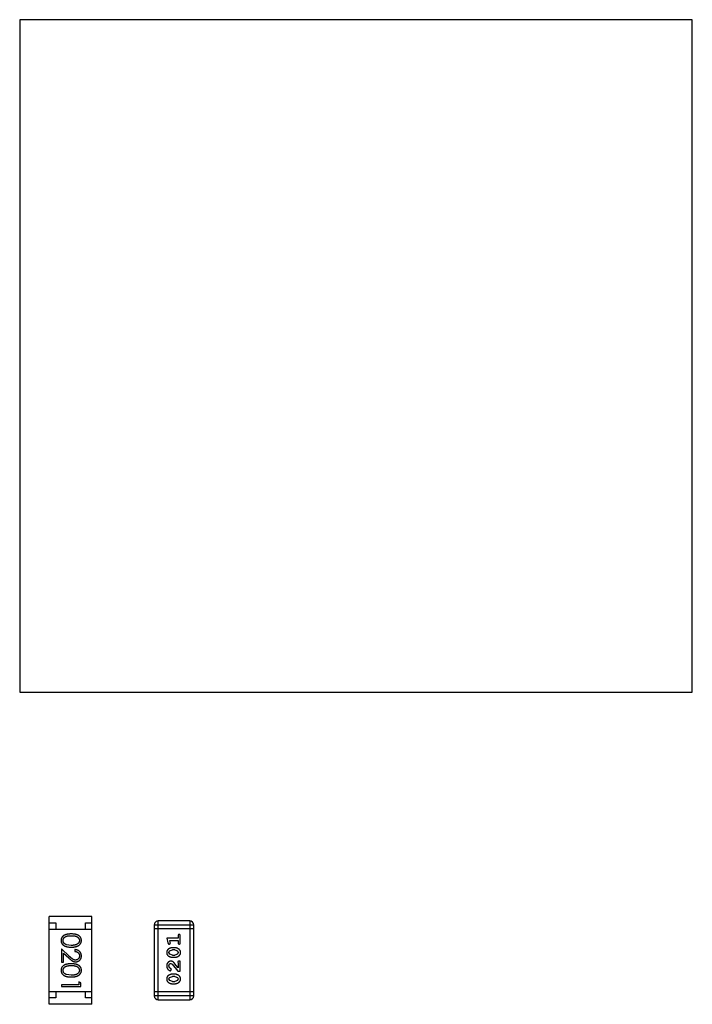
# Model space of a CAD drawing. Header units: inches. Extents: x 246 to 500, y -220 to -17.
# Tile 25 of 118: x 443.15 to 448.35, y -162.51 to -154.9. Entities that reach past the tile are written whole.
import ezdxf

# ---------------------------------------------------------------- set-up
doc = ezdxf.new("R2010")
doc.units = ezdxf.units.IN
doc.header["$LTSCALE"] = 1.21
doc.header["$MEASUREMENT"] = 0
doc.layers.get('0').update_dxf_attribs({"linetype": 'CONTINUOUS'})

msp = doc.modelspace()

# ---------------------------------------------------------------- linework, layer by layer
at = {"color": 7, "linetype": 'Continuous'}
for p, q in [((448.3469, -154.8986), (443.1469, -154.8986)), ((443.1469, -154.8986), (443.1469, -160.0986)), ((448.3469, -160.0986), (448.3469, -154.8986)), ((443.1469, -160.0986), (448.3469, -160.0986)), ((443.705, -161.8335), (443.375, -161.8335)), ((443.375, -162.5135), (443.375, -161.8335)), ((443.375, -161.8835), (443.425, -161.8835)), ((443.425, -161.8835), (443.425, -161.9335)), ((443.655, -161.8835), (443.705, -161.8835)), ((443.655, -161.9335), (443.655, -161.8835)), ((443.705, -162.5135), (443.705, -161.8335)), ((444.4619, -161.8688), (444.218, -161.8688)), ((444.218, -162.4784), (444.218, -161.8688)), ((444.4619, -161.8688), (444.4619, -162.4784)), ((443.375, -161.9335), (443.705, -161.9335)), ((444.1876, -161.8993), (444.4924, -161.8993)), ((444.1876, -161.8993), (444.1876, -162.4479)), ((444.4924, -161.9298), (444.1876, -161.9298)), ((444.4924, -162.4479), (444.4924, -161.8993)), ((444.3714, -162.0021), (444.2833, -162.0021)), ((444.2833, -162.0021), (444.2932, -162.0387)), ((444.3024, -162.0477), (444.3116, -162.0399)), ((444.3064, -162.0194), (444.3714, -162.0194)), ((444.3106, -162.0344), (444.3064, -162.0194)), ((444.3116, -162.0399), (444.3106, -162.0344)), ((444.3714, -161.9848), (444.3714, -162.0021)), ((444.3714, -162.0194), (444.3714, -162.0367)), ((444.3887, -162.0367), (444.3887, -161.9848)), ((443.5324, -162.1431), (443.4703, -162.085)), ((443.4703, -162.085), (443.4703, -162.1869)), ((443.4857, -162.1171), (443.5257, -162.1546)), ((443.4857, -162.1869), (443.4857, -162.1171)), ((443.5453, -162.058), (443.5076, -162.0524)), ((443.5741, -162.0907), (443.5741, -162.1042)), ((444.3006, -162.1131), (444.3059, -162.1009)), ((444.3064, -162.1254), (444.3006, -162.1131)), ((444.3059, -162.1009), (444.3282, -162.0934)), ((444.3457, -162.0761), (444.3279, -162.0761)), ((444.3454, -162.0934), (444.3282, -162.0934)), ((444.3454, -162.0934), (444.3672, -162.1006)), ((444.3672, -162.1006), (444.373, -162.1129)), ((444.373, -162.1129), (444.3677, -162.125)), ((443.4703, -162.1869), (443.4857, -162.1869)), ((444.3282, -162.1327), (444.3064, -162.1254)), ((444.3152, -162.1972), (444.3249, -162.202)), ((444.3279, -162.15), (444.3457, -162.15)), ((444.3282, -162.1327), (444.3454, -162.1327)), ((444.3714, -162.2302), (444.3444, -162.1967)), ((444.3677, -162.125), (444.3454, -162.1327)), ((444.3683, -162.1885), (444.3714, -162.194)), ((444.3714, -162.194), (444.3714, -162.2302)), ((444.3887, -162.1799), (444.3809, -162.1799)), ((444.3887, -162.257), (444.3887, -162.1799)), ((444.306, -162.2316), (444.3006, -162.2167)), ((444.3145, -162.2365), (444.306, -162.2316)), ((444.3126, -162.2538), (444.3211, -162.245)), ((444.3211, -162.245), (444.3145, -162.2365)), ((444.3249, -162.202), (444.3698, -162.257)), ((444.3698, -162.257), (444.3887, -162.257)), ((443.5453, -162.2888), (443.5076, -162.2831)), ((443.6203, -162.3476), (443.6049, -162.3388)), ((443.6049, -162.3388), (443.6049, -162.3619)), ((443.6203, -162.3753), (443.6203, -162.3476)), ((444.3006, -162.3176), (444.3059, -162.3054)), ((444.3064, -162.33), (444.3006, -162.3176)), ((444.3059, -162.3054), (444.3282, -162.2979)), ((444.3282, -162.3372), (444.3064, -162.33)), ((444.3457, -162.2806), (444.3279, -162.2806)), ((444.3454, -162.2979), (444.3282, -162.2979)), ((444.3282, -162.3372), (444.3454, -162.3372)), ((444.3454, -162.2979), (444.3672, -162.3051)), ((444.3677, -162.3296), (444.3454, -162.3372)), ((444.3672, -162.3051), (444.373, -162.3174)), ((444.373, -162.3174), (444.3677, -162.3296)), ((443.375, -162.4135), (443.705, -162.4135)), ((443.425, -162.4135), (443.425, -162.4635)), ((443.6049, -162.3619), (443.4703, -162.3619)), ((443.4703, -162.3619), (443.4703, -162.3753)), ((443.4703, -162.3753), (443.6203, -162.3753)), ((443.655, -162.4635), (443.655, -162.4135)), ((444.4924, -162.4174), (444.1876, -162.4174)), ((444.3279, -162.3545), (444.3457, -162.3545)), ((443.425, -162.4635), (443.375, -162.4635)), ((443.705, -162.4635), (443.655, -162.4635)), ((444.4924, -162.4479), (444.1876, -162.4479)), ((444.218, -162.4784), (444.4619, -162.4784)), ((443.705, -162.5135), (443.375, -162.5135))]:
    msp.add_line(p, q, dxfattribs=at)
for centre, start, end in [((444.218, -161.8993), 89.9999, 179.9999), ((444.4619, -161.8993), 359.9999, 89.9999), ((444.218, -162.4479), 179.9999, 269.9999), ((444.4619, -162.4479), 269.9999, 359.9999)]:
    msp.add_arc(centre, 0.0305, start, end, dxfattribs=at)
for points, knots in [([(443.5452, -161.9696), (443.5428, -161.9696), (443.5382, -161.9696), (443.5314, -161.9699), (443.5251, -161.9704), (443.5191, -161.9711), (443.5136, -161.972), (443.5084, -161.9731), (443.5037, -161.9744), (443.4994, -161.9759), (443.4954, -161.9776), (443.4917, -161.9795), (443.4882, -161.9815), (443.485, -161.9837), (443.482, -161.986), (443.4793, -161.9884), (443.4769, -161.9911), (443.4747, -161.9939), (443.4727, -161.9968), (443.4711, -161.9998), (443.4696, -162.0029), (443.4685, -162.0061), (443.4676, -162.0094), (443.4669, -162.0127), (443.4665, -162.0162), (443.4665, -162.0185), (443.4664, -162.0197)], [0, 0, 0, 0, 0.068113, 0.132564, 0.193427, 0.250218, 0.303569, 0.353576, 0.400235, 0.443586, 0.484619, 0.524292, 0.56238, 0.599049, 0.63494, 0.669782, 0.704009, 0.737842, 0.771098, 0.803896, 0.836415, 0.868639, 0.900715, 0.933378, 0.966213, 1, 1, 1, 1]), ([(443.4664, -162.0197), (443.4664, -162.0209), (443.4665, -162.0233), (443.4669, -162.0268), (443.4676, -162.0302), (443.4685, -162.0336), (443.4697, -162.0368), (443.4712, -162.04), (443.4729, -162.0431), (443.4749, -162.0461), (443.4772, -162.049), (443.4797, -162.0518), (443.4825, -162.0544), (443.4855, -162.0568), (443.4888, -162.059), (443.4924, -162.0611), (443.4962, -162.063), (443.5003, -162.0648), (443.5046, -162.0664), (443.5094, -162.0677), (443.5145, -162.0689), (443.5199, -162.0699), (443.5257, -162.0706), (443.5319, -162.0711), (443.5385, -162.0714), (443.5429, -162.0715), (443.5452, -162.0715)], [0, 0, 0, 0, 0.033824, 0.067298, 0.10028, 0.133019, 0.165736, 0.198792, 0.232372, 0.266409, 0.301016, 0.336196, 0.371972, 0.408574, 0.446394, 0.485225, 0.525372, 0.567224, 0.611081, 0.65775, 0.70702, 0.759235, 0.814484, 0.873227, 0.934937, 1, 1, 1, 1]), ([(443.4818, -162.0202), (443.4819, -162.0185), (443.4821, -162.0152), (443.4834, -162.0103), (443.4854, -162.0056), (443.4878, -162.0018), (443.4901, -161.999), (443.492, -161.9969), (443.4942, -161.995), (443.4965, -161.9933), (443.499, -161.9916), (443.5017, -161.9902), (443.5046, -161.9888), (443.5077, -161.9876), (443.5111, -161.9865), (443.5149, -161.9856), (443.5191, -161.9848), (443.5236, -161.9841), (443.5285, -161.9837), (443.5337, -161.9833), (443.5394, -161.983), (443.5433, -161.983), (443.5453, -161.983)], [0, 0, 0, 0, 0.060034, 0.120278, 0.182348, 0.247919, 0.281641, 0.315701, 0.350322, 0.385703, 0.421819, 0.459196, 0.497866, 0.538301, 0.58121, 0.628183, 0.679403, 0.734699, 0.794074, 0.858416, 0.927049, 1, 1, 1, 1]), ([(443.5076, -162.0524), (443.5065, -162.052), (443.5045, -162.0512), (443.5015, -162.0499), (443.4988, -162.0484), (443.4963, -162.0468), (443.494, -162.0451), (443.4918, -162.0432), (443.4899, -162.0412), (443.4877, -162.0384), (443.4853, -162.0347), (443.4833, -162.03), (443.482, -162.0252), (443.4819, -162.0218), (443.4818, -162.0202)], [0, 0, 0, 0, 0.075949, 0.148549, 0.218996, 0.286119, 0.351826, 0.416074, 0.478265, 0.540325, 0.660405, 0.774606, 0.887187, 1, 1, 1, 1]), ([(443.6241, -162.0197), (443.6241, -162.0185), (443.6241, -162.0162), (443.6237, -162.0127), (443.623, -162.0094), (443.6221, -162.0061), (443.6209, -162.0029), (443.6194, -161.9998), (443.6177, -161.9967), (443.6158, -161.9938), (443.6135, -161.991), (443.6111, -161.9883), (443.6084, -161.9858), (443.6054, -161.9835), (443.6022, -161.9814), (443.5988, -161.9793), (443.5951, -161.9775), (443.5911, -161.9758), (443.5868, -161.9744), (443.5821, -161.9731), (443.577, -161.972), (443.5714, -161.9711), (443.5655, -161.9704), (443.5591, -161.9699), (443.5523, -161.9696), (443.5476, -161.9696), (443.5452, -161.9696)], [0, 0, 0, 0, 0.033742, 0.066533, 0.099153, 0.13154, 0.164087, 0.196563, 0.229707, 0.263315, 0.297504, 0.331686, 0.366482, 0.4021, 0.438958, 0.476748, 0.515985, 0.556589, 0.599519, 0.645765, 0.695487, 0.748721, 0.805687, 0.866754, 0.931405, 1, 1, 1, 1]), ([(443.5452, -162.0715), (443.5475, -162.0715), (443.552, -162.0714), (443.5586, -162.0711), (443.5648, -162.0706), (443.5706, -162.0698), (443.5761, -162.0689), (443.5812, -162.0677), (443.586, -162.0663), (443.5904, -162.0647), (443.5945, -162.0629), (443.5983, -162.061), (443.6019, -162.0589), (443.6052, -162.0566), (443.6082, -162.0542), (443.611, -162.0516), (443.6135, -162.0489), (443.6157, -162.046), (443.6177, -162.0431), (443.6194, -162.04), (443.6209, -162.0368), (443.6221, -162.0336), (443.623, -162.0302), (443.6237, -162.0268), (443.6241, -162.0233), (443.6241, -162.0209), (443.6241, -162.0197)], [0, 0, 0, 0, 0.065278, 0.127205, 0.186168, 0.241675, 0.294115, 0.343609, 0.390387, 0.434463, 0.476646, 0.517002, 0.555936, 0.593716, 0.630057, 0.665601, 0.700745, 0.734917, 0.768681, 0.802087, 0.834849, 0.867433, 0.900138, 0.932806, 0.966212, 1, 1, 1, 1]), ([(443.5453, -161.983), (443.5473, -161.983), (443.5512, -161.983), (443.5569, -161.9833), (443.5621, -161.9836), (443.567, -161.9842), (443.5716, -161.9848), (443.5757, -161.9856), (443.5795, -161.9865), (443.5829, -161.9876), (443.586, -161.9888), (443.5889, -161.9902), (443.5916, -161.9917), (443.5941, -161.9933), (443.5964, -161.9951), (443.5986, -161.997), (443.6005, -161.999), (443.6027, -162.0018), (443.6051, -162.0056), (443.6072, -162.0103), (443.6085, -162.0152), (443.6087, -162.0185), (443.6087, -162.0202)], [0, 0, 0, 0, 0.073302, 0.142286, 0.206253, 0.266017, 0.321612, 0.372532, 0.419497, 0.462398, 0.502825, 0.541489, 0.579034, 0.615143, 0.650298, 0.684912, 0.718701, 0.752189, 0.817245, 0.879117, 0.939613, 1, 1, 1, 1]), ([(443.6087, -162.0202), (443.6087, -162.0218), (443.6085, -162.0251), (443.6072, -162.0299), (443.6051, -162.0346), (443.6028, -162.0384), (443.6005, -162.0412), (443.5985, -162.0433), (443.5962, -162.0452), (443.5938, -162.047), (443.591, -162.0487), (443.5881, -162.0503), (443.5849, -162.0517), (443.5815, -162.053), (443.5778, -162.0542), (443.5739, -162.0553), (443.5697, -162.0561), (443.5653, -162.0568), (443.5607, -162.0573), (443.5558, -162.0578), (443.5506, -162.058), (443.5471, -162.058), (443.5453, -162.058)], [0, 0, 0, 0, 0.059689, 0.119507, 0.181075, 0.246162, 0.279894, 0.314468, 0.350403, 0.387474, 0.426147, 0.466624, 0.508745, 0.553328, 0.600058, 0.649177, 0.700552, 0.754894, 0.811825, 0.871514, 0.934319, 1, 1, 1, 1]), ([(444.2932, -162.0387), (444.2935, -162.0395), (444.2939, -162.0411), (444.2948, -162.0432), (444.2957, -162.0448), (444.2967, -162.046), (444.2979, -162.0468), (444.2992, -162.0473), (444.3007, -162.0477), (444.3018, -162.0477), (444.3024, -162.0477)], [0, 0, 0, 0, 0.187321, 0.344927, 0.475328, 0.579604, 0.674244, 0.773631, 0.882025, 1, 1, 1, 1]), ([(444.3801, -161.9738), (444.3795, -161.9738), (444.3783, -161.9739), (444.3766, -161.9744), (444.3751, -161.9752), (444.3738, -161.9764), (444.3727, -161.978), (444.3719, -161.9799), (444.3715, -161.9822), (444.3714, -161.9839), (444.3714, -161.9848)], [0, 0, 0, 0, 0.11517, 0.223509, 0.328254, 0.438012, 0.553651, 0.682263, 0.830856, 1, 1, 1, 1]), ([(444.3714, -162.0367), (444.3714, -162.0376), (444.3715, -162.0393), (444.3719, -162.0416), (444.3727, -162.0436), (444.3738, -162.0452), (444.3751, -162.0463), (444.3766, -162.0471), (444.3783, -162.0476), (444.3795, -162.0477), (444.3801, -162.0477)], [0, 0, 0, 0, 0.169102, 0.317658, 0.446239, 0.563118, 0.671828, 0.776546, 0.884858, 1, 1, 1, 1]), ([(444.3887, -161.9848), (444.3887, -161.9839), (444.3887, -161.9822), (444.3882, -161.9799), (444.3875, -161.978), (444.3864, -161.9764), (444.3851, -161.9752), (444.3835, -161.9744), (444.3819, -161.9739), (444.3807, -161.9738), (444.3801, -161.9738)], [0, 0, 0, 0, 0.169012, 0.317488, 0.445429, 0.560977, 0.67065, 0.776666, 0.88492, 1, 1, 1, 1]), ([(444.3801, -162.0477), (444.3807, -162.0477), (444.3819, -162.0476), (444.3835, -162.0471), (444.3851, -162.0463), (444.3864, -162.0452), (444.3875, -162.0436), (444.3882, -162.0416), (444.3887, -162.0393), (444.3887, -162.0376), (444.3887, -162.0367)], [0, 0, 0, 0, 0.115051, 0.223278, 0.329269, 0.437893, 0.554681, 0.682591, 0.83103, 1, 1, 1, 1]), ([(443.6241, -162.1396), (443.6241, -162.138), (443.624, -162.1347), (443.6233, -162.1298), (443.6222, -162.1252), (443.6207, -162.1208), (443.6187, -162.1166), (443.6163, -162.1126), (443.6134, -162.1087), (443.6101, -162.1052), (443.6065, -162.1019), (443.6026, -162.099), (443.5984, -162.0966), (443.594, -162.0946), (443.5894, -162.0929), (443.5845, -162.0918), (443.5794, -162.091), (443.5759, -162.0908), (443.5741, -162.0907)], [0, 0, 0, 0, 0.06445, 0.126725, 0.187421, 0.247417, 0.306749, 0.366595, 0.427749, 0.490235, 0.553031, 0.614805, 0.676505, 0.738096, 0.801021, 0.864897, 0.931209, 1, 1, 1, 1]), ([(443.5741, -162.1042), (443.5755, -162.1043), (443.5781, -162.1046), (443.5818, -162.1053), (443.5854, -162.1062), (443.5887, -162.1075), (443.5918, -162.109), (443.5947, -162.1107), (443.5973, -162.1127), (443.5997, -162.115), (443.6018, -162.1175), (443.6037, -162.1201), (443.6052, -162.1229), (443.6065, -162.1258), (443.6075, -162.1289), (443.6082, -162.1321), (443.6086, -162.1355), (443.6087, -162.1378), (443.6087, -162.139)], [0, 0, 0, 0, 0.073648, 0.143686, 0.210962, 0.275557, 0.338064, 0.399311, 0.4594, 0.51934, 0.579024, 0.637809, 0.695959, 0.754122, 0.813113, 0.873453, 0.935561, 1, 1, 1, 1]), ([(444.3279, -162.0761), (444.3269, -162.0761), (444.3247, -162.0761), (444.3215, -162.0764), (444.3184, -162.0769), (444.3153, -162.0776), (444.3122, -162.0785), (444.3092, -162.0796), (444.3063, -162.0809), (444.3034, -162.0824), (444.3006, -162.084), (444.2981, -162.0857), (444.2958, -162.0873), (444.2937, -162.089), (444.2918, -162.0907), (444.2902, -162.0924), (444.2887, -162.0942), (444.2872, -162.0965), (444.2856, -162.0997), (444.2843, -162.1039), (444.2835, -162.1084), (444.2834, -162.1116), (444.2833, -162.1132)], [0, 0, 0, 0, 0.049855, 0.099516, 0.148482, 0.19758, 0.246804, 0.296268, 0.346517, 0.397047, 0.446826, 0.49336, 0.537801, 0.579207, 0.617974, 0.654833, 0.689171, 0.722088, 0.786392, 0.853518, 0.924186, 1, 1, 1, 1]), ([(444.2833, -162.1132), (444.2834, -162.1146), (444.2834, -162.1174), (444.2841, -162.1215), (444.2853, -162.1254), (444.2868, -162.1289), (444.2889, -162.1322), (444.2914, -162.1353), (444.2944, -162.1381), (444.2978, -162.1405), (444.3014, -162.1427), (444.3051, -162.1447), (444.3088, -162.1463), (444.3125, -162.1477), (444.3163, -162.1487), (444.3202, -162.1495), (444.324, -162.1499), (444.3266, -162.15), (444.3279, -162.15)], [0, 0, 0, 0, 0.06692, 0.130834, 0.19258, 0.252759, 0.312631, 0.373411, 0.436359, 0.501894, 0.568244, 0.632472, 0.69556, 0.757163, 0.818592, 0.878885, 0.939235, 1, 1, 1, 1]), ([(444.3903, -162.113), (444.3903, -162.1115), (444.3902, -162.1087), (444.3895, -162.1046), (444.3883, -162.1008), (444.3868, -162.0972), (444.3847, -162.0939), (444.3822, -162.0908), (444.3793, -162.088), (444.3759, -162.0856), (444.3723, -162.0834), (444.3686, -162.0814), (444.3649, -162.0798), (444.3611, -162.0784), (444.3573, -162.0774), (444.3535, -162.0766), (444.3496, -162.0761), (444.347, -162.0761), (444.3457, -162.0761)], [0, 0, 0, 0, 0.067217, 0.131051, 0.19272, 0.252824, 0.312745, 0.373449, 0.436041, 0.501494, 0.567761, 0.632087, 0.695096, 0.757109, 0.817993, 0.878657, 0.939311, 1, 1, 1, 1]), ([(444.3457, -162.15), (444.3468, -162.15), (444.3489, -162.1499), (444.3521, -162.1496), (444.3552, -162.1492), (444.3583, -162.1484), (444.3613, -162.1476), (444.3643, -162.1464), (444.3673, -162.1452), (444.3702, -162.1437), (444.3729, -162.1421), (444.3754, -162.1405), (444.3777, -162.1389), (444.3799, -162.1372), (444.3817, -162.1355), (444.3834, -162.1338), (444.3848, -162.1321), (444.3864, -162.1297), (444.388, -162.1265), (444.3893, -162.1223), (444.3902, -162.1178), (444.3902, -162.1146), (444.3903, -162.113)], [0, 0, 0, 0, 0.049886, 0.09882, 0.148132, 0.19689, 0.246038, 0.295176, 0.345305, 0.395692, 0.445312, 0.491875, 0.535813, 0.577009, 0.616081, 0.652689, 0.687585, 0.720206, 0.785062, 0.85223, 0.923759, 1, 1, 1, 1]), ([(443.5257, -162.1546), (443.5273, -162.156), (443.5302, -162.1588), (443.5346, -162.1628), (443.5387, -162.1663), (443.5426, -162.1695), (443.5462, -162.1724), (443.5496, -162.1748), (443.5527, -162.1769), (443.5566, -162.1793), (443.5613, -162.1816), (443.5672, -162.1835), (443.5733, -162.1847), (443.5774, -162.1849), (443.5795, -162.185)], [0, 0, 0, 0, 0.09953, 0.192079, 0.277712, 0.357454, 0.429648, 0.495771, 0.555538, 0.608657, 0.707578, 0.804328, 0.901298, 1, 1, 1, 1]), ([(443.5783, -162.1715), (443.5767, -162.1714), (443.5735, -162.1713), (443.5687, -162.1703), (443.564, -162.1686), (443.5602, -162.1666), (443.5571, -162.1645), (443.5544, -162.1627), (443.5515, -162.1603), (443.5482, -162.1577), (443.5447, -162.1546), (443.5408, -162.1511), (443.5367, -162.1473), (443.5338, -162.1445), (443.5324, -162.1431)], [0, 0, 0, 0, 0.088014, 0.174976, 0.2638, 0.355443, 0.406413, 0.465519, 0.533076, 0.609353, 0.693899, 0.787171, 0.889197, 1, 1, 1, 1]), ([(443.6087, -162.139), (443.6087, -162.1401), (443.6087, -162.1423), (443.6082, -162.1455), (443.6075, -162.1486), (443.6065, -162.1516), (443.6053, -162.1544), (443.6037, -162.1571), (443.6019, -162.1597), (443.5998, -162.1621), (443.5975, -162.1643), (443.5951, -162.1662), (443.5926, -162.1678), (443.5899, -162.1692), (443.5872, -162.1702), (443.5843, -162.1709), (443.5814, -162.1714), (443.5794, -162.1715), (443.5783, -162.1715)], [0, 0, 0, 0, 0.068027, 0.133505, 0.19695, 0.26027, 0.322741, 0.384982, 0.448465, 0.513424, 0.578224, 0.640011, 0.700094, 0.760067, 0.819012, 0.877878, 0.938035, 1, 1, 1, 1]), ([(443.5795, -162.185), (443.581, -162.1849), (443.5839, -162.1848), (443.5882, -162.1843), (443.5924, -162.1832), (443.5964, -162.1819), (443.6003, -162.1801), (443.604, -162.1779), (443.6075, -162.1754), (443.6109, -162.1725), (443.614, -162.1693), (443.6167, -162.1657), (443.619, -162.162), (443.6209, -162.158), (443.6223, -162.1537), (443.6234, -162.1492), (443.624, -162.1445), (443.6241, -162.1413), (443.6241, -162.1396)], [0, 0, 0, 0, 0.06271, 0.123347, 0.183401, 0.242828, 0.302097, 0.36242, 0.423725, 0.487032, 0.550491, 0.612709, 0.674265, 0.73617, 0.799211, 0.863483, 0.930525, 1, 1, 1, 1]), ([(444.3161, -162.1799), (444.315, -162.1799), (444.3128, -162.18), (444.3095, -162.1805), (444.3064, -162.1813), (444.3035, -162.1824), (444.3006, -162.1839), (444.2979, -162.1857), (444.2953, -162.1878), (444.2929, -162.1902), (444.2906, -162.1928), (444.2887, -162.1957), (444.287, -162.1987), (444.2856, -162.2019), (444.2846, -162.2053), (444.2838, -162.2089), (444.2834, -162.2127), (444.2833, -162.2152), (444.2833, -162.2166)], [0, 0, 0, 0, 0.060981, 0.120256, 0.178148, 0.236115, 0.293993, 0.352864, 0.413358, 0.476056, 0.539296, 0.602396, 0.665116, 0.728325, 0.792919, 0.859317, 0.928302, 1, 1, 1, 1]), ([(444.3006, -162.2167), (444.3007, -162.2153), (444.3008, -162.2126), (444.3016, -162.2088), (444.303, -162.2054), (444.3049, -162.2025), (444.3072, -162.2002), (444.3096, -162.1984), (444.3123, -162.1974), (444.3142, -162.1973), (444.3152, -162.1972)], [0, 0, 0, 0, 0.156344, 0.299348, 0.4327, 0.561, 0.682299, 0.791883, 0.89611, 1, 1, 1, 1]), ([(444.3444, -162.1967), (444.3436, -162.1958), (444.3421, -162.1941), (444.3399, -162.1917), (444.3378, -162.1896), (444.3358, -162.1877), (444.3339, -162.1861), (444.3322, -162.1848), (444.3305, -162.1836), (444.3285, -162.1825), (444.3259, -162.1814), (444.3227, -162.1805), (444.3195, -162.18), (444.3172, -162.1799), (444.3161, -162.1799)], [0, 0, 0, 0, 0.103002, 0.197728, 0.285279, 0.365235, 0.437224, 0.502446, 0.560545, 0.611446, 0.707576, 0.80349, 0.900532, 1, 1, 1, 1]), ([(444.3809, -162.1799), (444.3798, -162.1799), (444.3778, -162.1799), (444.3751, -162.1804), (444.3729, -162.1811), (444.3711, -162.1821), (444.3698, -162.1834), (444.3689, -162.185), (444.3683, -162.1867), (444.3683, -162.1879), (444.3683, -162.1885)], [0, 0, 0, 0, 0.1844, 0.34094, 0.473574, 0.586824, 0.690029, 0.789175, 0.890445, 1, 1, 1, 1]), ([(443.5452, -162.2003), (443.5428, -162.2004), (443.5382, -162.2004), (443.5314, -162.2007), (443.5251, -162.2012), (443.5191, -162.2019), (443.5136, -162.2028), (443.5084, -162.2039), (443.5037, -162.2052), (443.4994, -162.2067), (443.4954, -162.2084), (443.4917, -162.2103), (443.4882, -162.2123), (443.485, -162.2144), (443.482, -162.2167), (443.4793, -162.2192), (443.4769, -162.2219), (443.4747, -162.2247), (443.4727, -162.2276), (443.4711, -162.2306), (443.4696, -162.2337), (443.4685, -162.2369), (443.4676, -162.2402), (443.4669, -162.2435), (443.4665, -162.247), (443.4665, -162.2493), (443.4664, -162.2505)], [0, 0, 0, 0, 0.068113, 0.132564, 0.193427, 0.250218, 0.303569, 0.353576, 0.400235, 0.443586, 0.484619, 0.524292, 0.56238, 0.599049, 0.63494, 0.669782, 0.704009, 0.737842, 0.771098, 0.803896, 0.836415, 0.868639, 0.900715, 0.933378, 0.966213, 1, 1, 1, 1]), ([(443.4664, -162.2505), (443.4664, -162.2517), (443.4665, -162.2541), (443.4669, -162.2576), (443.4676, -162.261), (443.4685, -162.2644), (443.4697, -162.2676), (443.4712, -162.2708), (443.4729, -162.2739), (443.4749, -162.2769), (443.4772, -162.2798), (443.4797, -162.2825), (443.4825, -162.2851), (443.4855, -162.2875), (443.4888, -162.2898), (443.4924, -162.2919), (443.4962, -162.2938), (443.5003, -162.2956), (443.5046, -162.2972), (443.5094, -162.2985), (443.5145, -162.2997), (443.5199, -162.3006), (443.5257, -162.3013), (443.5319, -162.3019), (443.5385, -162.3022), (443.5429, -162.3022), (443.5452, -162.3023)], [0, 0, 0, 0, 0.033824, 0.067298, 0.10028, 0.133019, 0.165736, 0.198792, 0.232372, 0.266409, 0.301016, 0.336196, 0.371972, 0.408574, 0.446394, 0.485225, 0.525372, 0.567224, 0.611081, 0.65775, 0.70702, 0.759235, 0.814484, 0.873227, 0.934937, 1, 1, 1, 1]), ([(443.4818, -162.2509), (443.4819, -162.2493), (443.4821, -162.246), (443.4834, -162.2411), (443.4854, -162.2364), (443.4878, -162.2326), (443.4901, -162.2298), (443.492, -162.2277), (443.4942, -162.2258), (443.4965, -162.224), (443.499, -162.2224), (443.5017, -162.2209), (443.5046, -162.2196), (443.5077, -162.2183), (443.5111, -162.2172), (443.5149, -162.2163), (443.5191, -162.2156), (443.5236, -162.2149), (443.5285, -162.2144), (443.5337, -162.2141), (443.5394, -162.2138), (443.5433, -162.2138), (443.5453, -162.2138)], [0, 0, 0, 0, 0.060034, 0.120278, 0.182348, 0.247919, 0.281641, 0.315701, 0.350322, 0.385703, 0.421819, 0.459196, 0.497866, 0.538301, 0.58121, 0.628183, 0.679403, 0.734699, 0.794074, 0.858416, 0.927049, 1, 1, 1, 1]), ([(443.5076, -162.2831), (443.5065, -162.2827), (443.5045, -162.282), (443.5015, -162.2806), (443.4988, -162.2792), (443.4963, -162.2776), (443.494, -162.2758), (443.4918, -162.274), (443.4899, -162.272), (443.4877, -162.2692), (443.4853, -162.2655), (443.4833, -162.2608), (443.482, -162.2559), (443.4819, -162.2526), (443.4818, -162.2509)], [0, 0, 0, 0, 0.075949, 0.148549, 0.218996, 0.286119, 0.351826, 0.416074, 0.478265, 0.540325, 0.660405, 0.774606, 0.887187, 1, 1, 1, 1]), ([(443.6241, -162.2505), (443.6241, -162.2493), (443.6241, -162.247), (443.6237, -162.2435), (443.623, -162.2401), (443.6221, -162.2369), (443.6209, -162.2336), (443.6194, -162.2305), (443.6177, -162.2275), (443.6158, -162.2245), (443.6135, -162.2217), (443.6111, -162.2191), (443.6084, -162.2166), (443.6054, -162.2143), (443.6022, -162.2121), (443.5988, -162.2101), (443.5951, -162.2083), (443.5911, -162.2066), (443.5868, -162.2051), (443.5821, -162.2038), (443.577, -162.2027), (443.5714, -162.2019), (443.5655, -162.2012), (443.5591, -162.2007), (443.5523, -162.2004), (443.5476, -162.2004), (443.5452, -162.2003)], [0, 0, 0, 0, 0.033742, 0.066533, 0.099153, 0.13154, 0.164087, 0.196563, 0.229707, 0.263315, 0.297504, 0.331686, 0.366482, 0.4021, 0.438958, 0.476748, 0.515985, 0.556589, 0.599519, 0.645765, 0.695487, 0.748721, 0.805687, 0.866754, 0.931405, 1, 1, 1, 1]), ([(443.5452, -162.3023), (443.5475, -162.3022), (443.552, -162.3022), (443.5586, -162.3019), (443.5648, -162.3014), (443.5706, -162.3006), (443.5761, -162.2997), (443.5812, -162.2985), (443.586, -162.2971), (443.5904, -162.2955), (443.5945, -162.2937), (443.5983, -162.2918), (443.6019, -162.2896), (443.6052, -162.2874), (443.6082, -162.285), (443.611, -162.2824), (443.6135, -162.2797), (443.6157, -162.2768), (443.6177, -162.2738), (443.6194, -162.2708), (443.6209, -162.2676), (443.6221, -162.2643), (443.623, -162.261), (443.6237, -162.2576), (443.6241, -162.2541), (443.6241, -162.2517), (443.6241, -162.2505)], [0, 0, 0, 0, 0.065278, 0.127205, 0.186168, 0.241675, 0.294115, 0.343609, 0.390387, 0.434463, 0.476646, 0.517002, 0.555936, 0.593716, 0.630057, 0.665601, 0.700745, 0.734917, 0.768681, 0.802087, 0.834849, 0.867433, 0.900138, 0.932806, 0.966212, 1, 1, 1, 1]), ([(443.5453, -162.2138), (443.5473, -162.2138), (443.5512, -162.2138), (443.5569, -162.2141), (443.5621, -162.2144), (443.567, -162.2149), (443.5716, -162.2155), (443.5757, -162.2164), (443.5795, -162.2173), (443.5829, -162.2184), (443.586, -162.2196), (443.5889, -162.221), (443.5916, -162.2225), (443.5941, -162.2241), (443.5964, -162.2258), (443.5986, -162.2277), (443.6005, -162.2297), (443.6027, -162.2326), (443.6051, -162.2364), (443.6072, -162.2411), (443.6085, -162.246), (443.6087, -162.2493), (443.6087, -162.2509)], [0, 0, 0, 0, 0.073302, 0.142286, 0.206253, 0.266017, 0.321612, 0.372532, 0.419497, 0.462398, 0.502825, 0.541489, 0.579034, 0.615143, 0.650298, 0.684912, 0.718701, 0.752189, 0.817245, 0.879117, 0.939613, 1, 1, 1, 1]), ([(443.6087, -162.2509), (443.6087, -162.2526), (443.6085, -162.2559), (443.6072, -162.2607), (443.6051, -162.2654), (443.6028, -162.2691), (443.6005, -162.272), (443.5985, -162.274), (443.5962, -162.276), (443.5938, -162.2778), (443.591, -162.2795), (443.5881, -162.281), (443.5849, -162.2825), (443.5815, -162.2838), (443.5778, -162.285), (443.5739, -162.286), (443.5697, -162.2868), (443.5653, -162.2876), (443.5607, -162.2881), (443.5558, -162.2886), (443.5506, -162.2887), (443.5471, -162.2888), (443.5453, -162.2888)], [0, 0, 0, 0, 0.059689, 0.119507, 0.181075, 0.246162, 0.279894, 0.314468, 0.350403, 0.387474, 0.426147, 0.466624, 0.508745, 0.553328, 0.600058, 0.649177, 0.700552, 0.754894, 0.811825, 0.871514, 0.934319, 1, 1, 1, 1]), ([(444.2833, -162.2166), (444.2834, -162.2183), (444.2835, -162.2216), (444.2843, -162.2266), (444.2858, -162.2313), (444.2878, -162.2358), (444.2902, -162.2399), (444.2931, -162.2436), (444.2963, -162.2467), (444.2999, -162.2492), (444.3035, -162.2512), (444.3068, -162.2527), (444.3098, -162.2536), (444.3117, -162.2538), (444.3126, -162.2538)], [0, 0, 0, 0, 0.098286, 0.193983, 0.289056, 0.384352, 0.477435, 0.566197, 0.652355, 0.737986, 0.818188, 0.887401, 0.94802, 1, 1, 1, 1]), ([(444.3279, -162.2806), (444.3269, -162.2806), (444.3247, -162.2806), (444.3215, -162.2809), (444.3184, -162.2815), (444.3153, -162.2821), (444.3122, -162.283), (444.3092, -162.2842), (444.3063, -162.2855), (444.3034, -162.287), (444.3006, -162.2886), (444.2981, -162.2902), (444.2958, -162.2918), (444.2937, -162.2935), (444.2918, -162.2952), (444.2902, -162.2969), (444.2887, -162.2987), (444.2872, -162.301), (444.2856, -162.3042), (444.2843, -162.3084), (444.2835, -162.3129), (444.2834, -162.3161), (444.2833, -162.3177)], [0, 0, 0, 0, 0.049855, 0.099516, 0.148482, 0.19758, 0.246804, 0.296268, 0.346517, 0.397047, 0.446826, 0.49336, 0.537801, 0.579207, 0.617974, 0.654833, 0.689171, 0.722088, 0.786392, 0.853518, 0.924186, 1, 1, 1, 1]), ([(444.2833, -162.3177), (444.2834, -162.3191), (444.2834, -162.322), (444.2841, -162.326), (444.2853, -162.3299), (444.2868, -162.3335), (444.2889, -162.3368), (444.2914, -162.3398), (444.2944, -162.3426), (444.2978, -162.3451), (444.3014, -162.3473), (444.3051, -162.3492), (444.3088, -162.3508), (444.3125, -162.3522), (444.3163, -162.3532), (444.3202, -162.354), (444.324, -162.3544), (444.3266, -162.3545), (444.3279, -162.3545)], [0, 0, 0, 0, 0.06692, 0.130834, 0.19258, 0.252759, 0.312631, 0.373411, 0.436359, 0.501894, 0.568244, 0.632472, 0.69556, 0.757163, 0.818592, 0.878885, 0.939235, 1, 1, 1, 1]), ([(444.3903, -162.3175), (444.3903, -162.316), (444.3902, -162.3132), (444.3895, -162.3091), (444.3883, -162.3053), (444.3868, -162.3017), (444.3847, -162.2984), (444.3822, -162.2953), (444.3793, -162.2925), (444.3759, -162.2901), (444.3723, -162.2879), (444.3686, -162.2859), (444.3649, -162.2843), (444.3611, -162.2829), (444.3573, -162.2819), (444.3535, -162.2811), (444.3496, -162.2807), (444.347, -162.2806), (444.3457, -162.2806)], [0, 0, 0, 0, 0.067217, 0.131051, 0.19272, 0.252824, 0.312745, 0.373449, 0.436041, 0.501494, 0.567761, 0.632087, 0.695096, 0.757109, 0.817993, 0.878657, 0.939311, 1, 1, 1, 1]), ([(444.3457, -162.3545), (444.3468, -162.3545), (444.3489, -162.3545), (444.3521, -162.3541), (444.3552, -162.3537), (444.3583, -162.353), (444.3613, -162.3521), (444.3643, -162.351), (444.3673, -162.3497), (444.3702, -162.3482), (444.3729, -162.3466), (444.3754, -162.345), (444.3777, -162.3434), (444.3799, -162.3417), (444.3817, -162.34), (444.3834, -162.3383), (444.3848, -162.3366), (444.3864, -162.3342), (444.388, -162.3311), (444.3893, -162.3269), (444.3902, -162.3223), (444.3902, -162.3191), (444.3903, -162.3175)], [0, 0, 0, 0, 0.049886, 0.09882, 0.148132, 0.19689, 0.246038, 0.295176, 0.345305, 0.395692, 0.445312, 0.491875, 0.535813, 0.577009, 0.616081, 0.652689, 0.687585, 0.720206, 0.785062, 0.85223, 0.923759, 1, 1, 1, 1])]:
    msp.add_open_spline(points, degree=3, knots=knots, dxfattribs=at)

doc.saveas('drawing.dxf')
